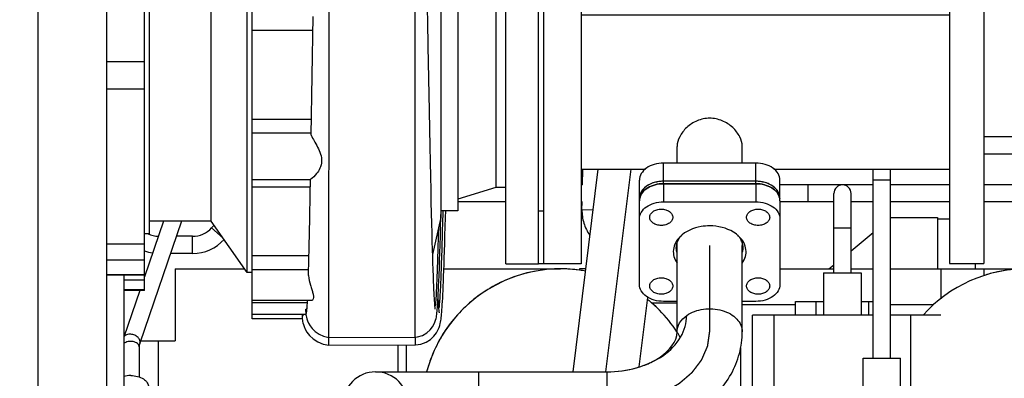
# Model space of a CAD drawing. Header units: millimetres. Extents: x 0 to 1189, y 0 to 841.
# Tile 14 of 128: x 482 to 505, y 277 to 285. Entities that reach past the tile are written whole.
import ezdxf
from ezdxf.enums import TextEntityAlignment as Align

# ---------------------------------------------------------------- set-up
doc = ezdxf.new("R2010")
doc.units = ezdxf.units.MM
doc.header["$LTSCALE"] = 65.395
doc.linetypes.add('CENTER', pattern=[0.6, 0.375, -0.075, 0.075, -0.075])
doc.linetypes.add('PHANTOM', pattern=[0.8, 0.45, -0.05, 0.1, -0.05, 0.1, -0.05])
doc.layers.get('0').update_dxf_attribs({"linetype": 'CONTINUOUS'})
for name, color, linetype in [('1907_060000_TLKGS_KGS_V_ABL564', 7, 'CONTINUOUS'), ('1907_061000_TLKGS_KGS_V_ABL565', 7, 'CONTINUOUS'), ('1907_153200_261214_ABL535', 7, 'CONTINUOUS'), ('1907_153200_55_ABL629', 7, 'CONTINUOUS'), ('1907_153200_55_T2_PBL669', 7, 'CONTINUOUS'), ('1907_153200_560001_PBL670', 7, 'CONTINUOUS'), ('1907_153200_56_ABL652', 7, 'CONTINUOUS'), ('1907_153600_01_SIMPLE_X_PBL680', 7, 'CONTINUOUS'), ('1907_644000_03_SIMPLE1_X_ABL605', 7, 'CONTINUOUS'), ('1907_644000_04_SIMPLE1_X_ABL607', 7, 'CONTINUOUS'), ('1907_836000_01_SIMPLE1_A_ABL677', 7, 'CONTINUOUS'), ('1907_842000_17_SIMPLE1_H_ABL643', 7, 'CONTINUOUS'), ('1907_842000_17_SIMPLE1_H_ABL645', 7, 'CONTINUOUS'), ('1997_030000_TLKGS_V_ABL549', 7, 'CONTINUOUS'), ('1997_100000_TLKGS_V_ABL550', 7, 'CONTINUOUS'), ('1997_111000_12_SIMPLE1_D_ABL551', 7, 'CONTINUOUS'), ('1997_200000_TLKGS_V_ABL594', 7, 'CONTINUOUS'), ('1997_252000_06_SIMPLE1_X_ABL654', 7, 'CONTINUOUS'), ('1997_800000_TLKGS_V_ABL602', 7, 'CONTINUOUS'), ('9M32C_GENSET_AUSBAUMASSE_ABL537', 7, 'CONTINUOUS'), ('links_19_VBL528', 7, 'CONTINUOUS'), ('N4011-C1-82X39_PBL676', 7, 'CONTINUOUS'), ('N4251-B82X38_PBL683', 7, 'CONTINUOUS')]:
    doc.layers.add(name, color=color, linetype=linetype)
doc.styles.get("Standard").update_dxf_attribs({"font": 'txt', "width": 0.6})
doc.dimstyles.new('DIMSTYLE_4', dxfattribs={"dimtxt": 3.5, "dimasz": 3.5, "dimexe": 1.8, "dimexo": 0, "dimgap": 0.875, "dimtad": 1, "dimlfac": 25, "dimdsep": 46, "dimtxsty": 'STANDARD', "dimblk": '_FILLED', "dimblk1": '_FILLED', "dimblk2": '_FILLED', "dimcen": 0.09, "dimadec": 0, "dimazin": 0, "dimtp": 2, "dimtm": 2, "dimtfac": 1, "dimtofl": 0, "dimtmove": 0, "dimatfit": 3, "dimldrblk": '_FILLED', "dimfxl": 1, "dimtolj": 1, "dimarcsym": 0})

# ---------------------------------------------------------------- blocks, each defined once
blk = doc.blocks.new('_FILLED')
at = {"color": 0, "linetype": 'BYBLOCK'}
blk.add_solid([(0, 0), (-1, 0.1671), (-1, -0.1671)], dxfattribs=at)
blk = doc.blocks.new('*D19')
at = {"color": 2, "linetype": 'CONTINUOUS'}
for p, q in [((284.458, 286.971), (284.458, 186.376)), ((515.418, 273.855), (515.418, 186.376)), ((284.458, 188.176), (399.938, 188.176)), ((515.418, 188.176), (399.938, 188.176))]:
    blk.add_line(p, q, dxfattribs=at)
at = {"color": 2, "linetype": 'CONTINUOUS', "xscale": 3.5, "yscale": 3.5, "zscale": 3.5, "rotation": 180}
blk.add_blockref('_FILLED', (284.458, 188.176), dxfattribs=at)
at = {"color": 2, "linetype": 'CONTINUOUS', "xscale": 3.5, "yscale": 3.5, "zscale": 3.5}
blk.add_blockref('_FILLED', (515.418, 188.176), dxfattribs=at)
at = {"color": 2, "linetype": 'CONTINUOUS', "width": 0.672619}
blk.add_text('5774', height=3.5, dxfattribs=at).set_placement((399.938, 189.051), align=Align.CENTER)
blk = doc.blocks.new('1907_153200_55_T2_PBL669', base_point=(495.988, 269.058))
at = {"layer": '1907_153200_55_T2_PBL669', "color": 7, "linetype": 'CONTINUOUS'}
for p, q in [((494.947, 277.011), (495.535, 281.743)), ((496.493, 277.127), (496.695, 278.75))]:
    blk.add_line(p, q, dxfattribs=at)
at = {"layer": '1907_153200_55_T2_PBL669', "color": 2, "linetype": 'CENTER'}
blk.add_line((495.713, 277.011), (496.301, 281.743), dxfattribs=at)
blk = doc.blocks.new('1907_153200_55_ABL629', base_point=(495.298, 269.521))
at = {"layer": '1907_153200_55_T2_PBL669'}
blk.add_blockref('1907_153200_55_T2_PBL669', (495.988, 269.058), dxfattribs=at)
blk = doc.blocks.new('1907_153200_560001_PBL670', base_point=(494.238, 269.928))
at = {"layer": '1907_153200_560001_PBL670', "color": 7, "linetype": 'CONTINUOUS'}
for p, q in [((497.378, 277.945), (497.378, 279.958)), ((498.898, 277.945), (498.898, 279.958)), ((490.338, 277.011), (495.738, 277.011)), ((495.738, 277.011), (495.738, 277.011))]:
    blk.add_line(p, q, dxfattribs=at)
at = {"layer": '1907_153200_560001_PBL670', "color": 2, "linetype": 'CENTER'}
blk.add_line((498.138, 277.945), (498.138, 279.958), dxfattribs=at)
at = {"layer": '1907_153200_560001_PBL670', "color": 9, "linetype": 'CONTINUOUS'}
for p, q in [((492.738, 277.011), (492.738, 275.491)), ((495.738, 277.011), (495.738, 275.491))]:
    blk.add_line(p, q, dxfattribs=at)
at = {"layer": '1907_153200_560001_PBL670', "color": 7, "linetype": 'CONTINUOUS'}
blk.add_arc((490.338, 276.251), 0.76, 0, 180, dxfattribs=at)
for points in [[(497.378, 279.958), (497.378, 279.995), (497.384, 280.033), (497.394, 280.069)], [(498.877, 280.084), (498.89, 280.044), (498.898, 280.001), (498.898, 279.958)]]:
    blk.add_open_spline(points, degree=3, dxfattribs=at)
at = {"layer": '1907_153200_560001_PBL670', "color": 9, "linetype": 'CONTINUOUS'}
for points, knots in [([(497.602, 278.327), (497.715, 278.407), (497.996, 278.504), (498.359, 278.479), (498.619, 278.372), (498.773, 278.255), (498.874, 278.11), (498.898, 277.998), (498.898, 277.945)], [0, 0, 0, 0, 0.262515, 0.540103, 0.671145, 0.79101, 0.899302, 1, 1, 1, 1]), ([(497.378, 277.945), (497.378, 278.017), (497.424, 278.17), (497.536, 278.28), (497.602, 278.327)], [0, 0, 0, 0, 0.471158, 1, 1, 1, 1])]:
    blk.add_open_spline(points, degree=3, knots=knots, dxfattribs=at)
at = {"layer": '1907_153200_560001_PBL670', "color": 7, "linetype": 'CONTINUOUS'}
for points, knots in [([(495.738, 277.011), (495.978, 277.011), (496.444, 277.074), (497.054, 277.349), (497.488, 277.778), (497.602, 278.152), (497.602, 278.327)], [0, 0, 0, 0, 0.288158, 0.555622, 0.790742, 1, 1, 1, 1]), ([(495.738, 277.011), (495.972, 277.011), (496.315, 277.055), (496.729, 277.207), (497.106, 277.414), (497.378, 277.711), (497.378, 277.945)], [0, 0, 0, 0, 0.347121, 0.50738, 0.651279, 1, 1, 1, 1]), ([(495.739, 275.491), (496.135, 275.491), (496.914, 275.602), (497.95, 276.094), (498.586, 276.779), (498.852, 277.43), (498.898, 277.775), (498.898, 277.945)], [0, 0, 0, 0, 0.269453, 0.526137, 0.766732, 0.88387, 1, 1, 1, 1])]:
    blk.add_open_spline(points, degree=3, knots=knots, dxfattribs=at)
at = {"layer": '1907_153200_560001_PBL670', "color": 2, "linetype": 'CENTER'}
blk.add_open_spline([(495.738, 276.251), (495.777, 276.254), (495.835, 276.258), (495.913, 276.263), (495.971, 276.267), (496.02, 276.271), (496.058, 276.274), (496.088, 276.276), (496.117, 276.278), (496.141, 276.279), (496.16, 276.281), (496.173, 276.281), (496.182, 276.282), (496.19, 276.283), (496.196, 276.283), (496.2, 276.283), (496.202, 276.284), (496.204, 276.284), (496.206, 276.284), (496.208, 276.284), (496.212, 276.285), (496.218, 276.287), (496.225, 276.288), (496.234, 276.29), (496.246, 276.293), (496.265, 276.297), (496.288, 276.302), (496.316, 276.308), (496.344, 276.313), (496.382, 276.321), (496.428, 276.331), (496.475, 276.341), (496.512, 276.349), (496.54, 276.355), (496.568, 276.361), (496.592, 276.366), (496.61, 276.37), (496.622, 276.373), (496.631, 276.375), (496.638, 276.376), (496.644, 276.377), (496.648, 276.378), (496.651, 276.379), (496.653, 276.379), (496.654, 276.38), (496.656, 276.381), (496.66, 276.382), (496.665, 276.384), (496.672, 276.386), (496.681, 276.39), (496.691, 276.394), (496.709, 276.4), (496.73, 276.408), (496.756, 276.418), (496.782, 276.428), (496.816, 276.441), (496.859, 276.457), (496.902, 276.473), (496.937, 276.486), (496.963, 276.496), (496.989, 276.505), (497.01, 276.513), (497.027, 276.52), (497.038, 276.524), (497.047, 276.527), (497.053, 276.53), (497.059, 276.532), (497.062, 276.533), (497.064, 276.534), (497.066, 276.534), (497.068, 276.535), (497.069, 276.536), (497.073, 276.538), (497.078, 276.541), (497.083, 276.544), (497.091, 276.549), (497.101, 276.554), (497.116, 276.563), (497.135, 276.574), (497.158, 276.588), (497.181, 276.601), (497.212, 276.619), (497.251, 276.641), (497.289, 276.663), (497.32, 276.681), (497.343, 276.694), (497.366, 276.708), (497.385, 276.719), (497.4, 276.728), (497.41, 276.733), (497.418, 276.738), (497.423, 276.741), (497.428, 276.744), (497.432, 276.746), (497.434, 276.747), (497.435, 276.747), (497.436, 276.749), (497.438, 276.75), (497.44, 276.752), (497.444, 276.755), (497.449, 276.759), (497.455, 276.765), (497.463, 276.771), (497.475, 276.782), (497.491, 276.795), (497.509, 276.811), (497.528, 276.827), (497.553, 276.849), (497.584, 276.875), (497.615, 276.902), (497.639, 276.923), (497.658, 276.939), (497.677, 276.955), (497.692, 276.968), (497.704, 276.979), (497.712, 276.986), (497.718, 276.991), (497.723, 276.995), (497.727, 276.998), (497.73, 277.001), (497.731, 277.002), (497.732, 277.003), (497.733, 277.004), (497.734, 277.006), (497.736, 277.008), (497.739, 277.012), (497.743, 277.017), (497.747, 277.023), (497.753, 277.03), (497.762, 277.042), (497.774, 277.058), (497.788, 277.076), (497.801, 277.094), (497.82, 277.118), (497.843, 277.149), (497.866, 277.179), (497.884, 277.203), (497.898, 277.221), (497.912, 277.24), (497.924, 277.255), (497.933, 277.267), (497.939, 277.275), (497.943, 277.281), (497.947, 277.285), (497.95, 277.289), (497.952, 277.292), (497.953, 277.293), (497.954, 277.294), (497.954, 277.296), (497.955, 277.297), (497.956, 277.3), (497.958, 277.304), (497.96, 277.309), (497.963, 277.316), (497.966, 277.324), (497.972, 277.337), (497.979, 277.354), (497.988, 277.373), (497.996, 277.393), (498.008, 277.419), (498.022, 277.452), (498.036, 277.485), (498.048, 277.512), (498.056, 277.531), (498.065, 277.551), (498.072, 277.568), (498.078, 277.581), (498.081, 277.589), (498.084, 277.596), (498.086, 277.601), (498.088, 277.605), (498.089, 277.608), (498.09, 277.609), (498.091, 277.61), (498.091, 277.612), (498.091, 277.614), (498.091, 277.617), (498.092, 277.621), (498.093, 277.626), (498.094, 277.633), (498.095, 277.642), (498.097, 277.656), (498.099, 277.673), (498.102, 277.694), (498.105, 277.715), (498.109, 277.743), (498.114, 277.778), (498.12, 277.82), (498.128, 277.876), (498.134, 277.917), (498.138, 277.945)], degree=3, knots=[0, 0, 0, 0, 0.03125, 0.046875, 0.0625, 0.078125, 0.085938, 0.09375, 0.101562, 0.109375, 0.113281, 0.117188, 0.119141, 0.121094, 0.123047, 0.124023, 0.124512, 0.125, 0.125488, 0.125977, 0.126953, 0.128906, 0.130859, 0.132812, 0.136719, 0.140625, 0.148438, 0.15625, 0.164062, 0.171875, 0.1875, 0.203125, 0.210938, 0.21875, 0.226562, 0.234375, 0.238281, 0.242188, 0.244141, 0.246094, 0.248047, 0.249023, 0.249512, 0.25, 0.250488, 0.250977, 0.251953, 0.253906, 0.255859, 0.257812, 0.261719, 0.265625, 0.273438, 0.28125, 0.289062, 0.296875, 0.3125, 0.328125, 0.335938, 0.34375, 0.351562, 0.359375, 0.363281, 0.367188, 0.369141, 0.371094, 0.373047, 0.374023, 0.374512, 0.375, 0.375488, 0.375977, 0.376953, 0.378906, 0.380859, 0.382812, 0.386719, 0.390625, 0.398438, 0.40625, 0.414062, 0.421875, 0.4375, 0.453125, 0.460938, 0.46875, 0.476562, 0.484375, 0.488281, 0.492188, 0.494141, 0.496094, 0.498047, 0.499023, 0.499512, 0.5, 0.500488, 0.500977, 0.501953, 0.503906, 0.505859, 0.507812, 0.511719, 0.515625, 0.523438, 0.53125, 0.539062, 0.546875, 0.5625, 0.578125, 0.585938, 0.59375, 0.601562, 0.609375, 0.613281, 0.617188, 0.619141, 0.621094, 0.623047, 0.624023, 0.624512, 0.625, 0.625488, 0.625977, 0.626953, 0.628906, 0.630859, 0.632812, 0.636719, 0.640625, 0.648438, 0.65625, 0.664062, 0.671875, 0.6875, 0.703125, 0.710938, 0.71875, 0.726562, 0.734375, 0.738281, 0.742188, 0.744141, 0.746094, 0.748047, 0.749023, 0.749512, 0.75, 0.750488, 0.750977, 0.751953, 0.753906, 0.755859, 0.757812, 0.761719, 0.765625, 0.773438, 0.78125, 0.789062, 0.796875, 0.8125, 0.828125, 0.835938, 0.84375, 0.851562, 0.859375, 0.863281, 0.867188, 0.869141, 0.871094, 0.873047, 0.874023, 0.874512, 0.875, 0.875488, 0.875977, 0.876953, 0.878906, 0.880859, 0.882812, 0.886719, 0.890625, 0.898438, 0.90625, 0.914062, 0.921875, 0.9375, 0.953125, 0.96875, 1, 1, 1, 1], dxfattribs=at)
blk = doc.blocks.new('N4011-C1-82X39_PBL676', base_point=(498.138, 280.028))
at = {"layer": 'N4011-C1-82X39_PBL676', "color": 7, "linetype": 'CONTINUOUS'}
for p, q in [((497.058, 281.402), (499.218, 281.402)), ((496.498, 279.052), (496.498, 281.005)), ((497.058, 280.978), (499.218, 280.978)), ((499.778, 281.005), (499.778, 279.052)), ((497.378, 278.655), (497.058, 278.655)), ((499.218, 278.655), (498.898, 278.655))]:
    blk.add_line(p, q, dxfattribs=at)
at = {"layer": 'N4011-C1-82X39_PBL676', "color": 9, "linetype": 'CONTINUOUS'}
for p, q in [((497.058, 281.402), (497.058, 280.978)), ((499.218, 281.402), (499.218, 280.978))]:
    blk.add_line(p, q, dxfattribs=at)
at = {"layer": 'N4011-C1-82X39_PBL676', "color": 7, "linetype": 'CONTINUOUS'}
for centre, radius, start, end in [((496.782, 281.005), 0.284, 168.7837, 179.9599), ((499.494, 281.005), 0.284, 0.0401, 11.2163), ((497.888, 279.831), 0.549, 138.0136, 142.9009), ((498.388, 279.831), 0.549, 37.0991, 41.9864), ((498.473, 280.256), 0.448, 335.2966, 335.628)]:
    blk.add_arc(centre, radius, start, end, dxfattribs=at)
for points, knots in [([(496.503, 281.06), (496.513, 281.109), (496.561, 281.207), (496.691, 281.316), (496.863, 281.386), (496.992, 281.402), (497.058, 281.402)], [0, 0, 0, 0, 0.211919, 0.450336, 0.716674, 1, 1, 1, 1]), ([(499.218, 281.402), (499.284, 281.402), (499.412, 281.386), (499.584, 281.316), (499.715, 281.207), (499.763, 281.109), (499.773, 281.06)], [0, 0, 0, 0, 0.283326, 0.549664, 0.788081, 1, 1, 1, 1]), ([(496.498, 280.582), (496.498, 280.634), (496.532, 280.747), (496.662, 280.876), (496.846, 280.959), (496.986, 280.978), (497.058, 280.978)], [0, 0, 0, 0, 0.209679, 0.444935, 0.712216, 1, 1, 1, 1]), ([(499.218, 280.978), (499.29, 280.978), (499.43, 280.959), (499.613, 280.876), (499.744, 280.747), (499.778, 280.634), (499.778, 280.582)], [0, 0, 0, 0, 0.287784, 0.555065, 0.790321, 1, 1, 1, 1]), ([(496.737, 280.618), (496.737, 280.643), (496.753, 280.698), (496.816, 280.76), (496.904, 280.8), (497.007, 280.814), (497.109, 280.8), (497.197, 280.76), (497.26, 280.698), (497.277, 280.643), (497.277, 280.618)], [0, 0, 0, 0, 0.104839, 0.222468, 0.356108, 0.5, 0.643892, 0.777532, 0.895161, 1, 1, 1, 1]), ([(498.999, 280.618), (498.999, 280.643), (499.016, 280.698), (499.079, 280.76), (499.167, 280.8), (499.269, 280.814), (499.372, 280.8), (499.46, 280.76), (499.523, 280.698), (499.539, 280.643), (499.539, 280.618)], [0, 0, 0, 0, 0.104839, 0.222468, 0.356108, 0.5, 0.643892, 0.777532, 0.895161, 1, 1, 1, 1]), ([(497.277, 280.618), (497.277, 280.593), (497.26, 280.538), (497.197, 280.476), (497.109, 280.436), (497.007, 280.422), (496.904, 280.436), (496.816, 280.476), (496.753, 280.538), (496.737, 280.593), (496.737, 280.618)], [0, 0, 0, 0, 0.104839, 0.222468, 0.356108, 0.5, 0.643892, 0.777532, 0.895161, 1, 1, 1, 1]), ([(499.539, 280.618), (499.539, 280.593), (499.523, 280.538), (499.46, 280.476), (499.372, 280.436), (499.269, 280.422), (499.167, 280.436), (499.079, 280.476), (499.016, 280.538), (498.999, 280.593), (498.999, 280.618)], [0, 0, 0, 0, 0.104839, 0.222468, 0.356108, 0.5, 0.643892, 0.777532, 0.895161, 1, 1, 1, 1]), ([(498.138, 280.418), (498.071, 280.418), (497.824, 280.398), (497.575, 280.294), (497.446, 280.165)], [0, 0, 0, 0, 0.269352, 1, 1, 1, 1]), ([(498.83, 280.165), (498.789, 280.206), (498.59, 280.358), (498.33, 280.418), (498.138, 280.418)], [0, 0, 0, 0, 0.230118, 1, 1, 1, 1]), ([(497.446, 280.165), (497.366, 280.086), (497.275, 279.925), (497.295, 279.697), (497.345, 279.595), (497.377, 279.549)], [0, 0, 0, 0, 0.505087, 0.746745, 1, 1, 1, 1]), ([(498.899, 279.549), (498.931, 279.595), (498.981, 279.697), (499.001, 279.925), (498.91, 280.086), (498.83, 280.165)], [0, 0, 0, 0, 0.253255, 0.494913, 1, 1, 1, 1]), ([(498.918, 279.901), (498.918, 279.948), (498.906, 280.012), (498.881, 280.069), (498.874, 280.084)], [0, 0, 0, 0, 0.743426, 1, 1, 1, 1]), ([(496.737, 279.015), (496.737, 279.04), (496.753, 279.095), (496.816, 279.157), (496.904, 279.197), (497.007, 279.211), (497.109, 279.197), (497.197, 279.157), (497.26, 279.095), (497.277, 279.04), (497.277, 279.015)], [0, 0, 0, 0, 0.104839, 0.222468, 0.356108, 0.5, 0.643892, 0.777532, 0.895161, 1, 1, 1, 1]), ([(498.999, 279.015), (498.999, 279.04), (499.016, 279.095), (499.079, 279.157), (499.167, 279.197), (499.269, 279.211), (499.372, 279.197), (499.46, 279.157), (499.523, 279.095), (499.539, 279.04), (499.539, 279.015)], [0, 0, 0, 0, 0.104839, 0.222468, 0.356108, 0.5, 0.643892, 0.777532, 0.895161, 1, 1, 1, 1]), ([(497.058, 278.655), (496.986, 278.655), (496.846, 278.674), (496.662, 278.757), (496.532, 278.886), (496.498, 278.999), (496.498, 279.052)], [0, 0, 0, 0, 0.287784, 0.555065, 0.790321, 1, 1, 1, 1]), ([(497.277, 279.015), (497.277, 278.99), (497.26, 278.935), (497.197, 278.873), (497.109, 278.833), (497.007, 278.819), (496.904, 278.833), (496.816, 278.873), (496.753, 278.935), (496.737, 278.99), (496.737, 279.015)], [0, 0, 0, 0, 0.104839, 0.222468, 0.356108, 0.5, 0.643892, 0.777532, 0.895161, 1, 1, 1, 1]), ([(499.539, 279.015), (499.539, 278.99), (499.523, 278.935), (499.46, 278.873), (499.372, 278.833), (499.269, 278.819), (499.167, 278.833), (499.079, 278.873), (499.016, 278.935), (498.999, 278.99), (498.999, 279.015)], [0, 0, 0, 0, 0.104839, 0.222468, 0.356108, 0.5, 0.643892, 0.777532, 0.895161, 1, 1, 1, 1]), ([(499.778, 279.052), (499.778, 278.999), (499.744, 278.886), (499.613, 278.757), (499.43, 278.674), (499.29, 278.655), (499.218, 278.655)], [0, 0, 0, 0, 0.209679, 0.444935, 0.712216, 1, 1, 1, 1])]:
    blk.add_open_spline(points, degree=3, knots=knots, dxfattribs=at)
for points in [[(497.358, 279.901), (497.358, 279.958), (497.371, 280.017), (497.395, 280.069)], [(497.395, 280.069), (497.409, 280.102), (497.428, 280.133), (497.45, 280.162)], [(498.874, 280.084), (498.861, 280.111), (498.844, 280.138), (498.826, 280.162)], [(497.378, 279.778), (497.365, 279.817), (497.358, 279.86), (497.358, 279.901)], [(498.898, 279.778), (498.911, 279.817), (498.918, 279.86), (498.918, 279.901)]]:
    blk.add_open_spline(points, degree=3, dxfattribs=at)
blk = doc.blocks.new('1907_153200_56_ABL652', base_point=(493.558, 270.227))
at = {"layer": '1907_153200_560001_PBL670'}
blk.add_blockref('1907_153200_560001_PBL670', (494.238, 269.928), dxfattribs=at)
at = {"layer": 'N4011-C1-82X39_PBL676'}
blk.add_blockref('N4011-C1-82X39_PBL676', (498.138, 280.028), dxfattribs=at)
blk = doc.blocks.new('1907_153600_01_SIMPLE_X_PBL680', base_point=(499.338, 283.543))
at = {"layer": '1907_153600_01_SIMPLE_X_PBL680', "color": 7, "linetype": 'CONTINUOUS'}
for p, q in [((494.138, 287.543), (494.938, 287.543)), ((494.138, 287.543), (494.138, 287.531)), ((503.738, 287.543), (504.538, 287.543)), ((503.738, 287.543), (503.738, 279.543)), ((504.538, 287.543), (504.538, 279.543)), ((495.138, 285.343), (503.738, 285.343)), ((497.378, 281.882), (497.378, 282.273)), ((498.898, 281.882), (498.898, 282.273)), ((499.218, 281.882), (497.058, 281.882)), ((495.138, 281.743), (496.638, 281.743)), ((499.638, 281.743), (503.738, 281.743)), ((496.498, 281.062), (496.498, 281.485)), ((499.218, 281.458), (497.058, 281.458)), ((499.778, 281.062), (499.778, 281.485)), ((494.138, 279.543), (494.258, 279.543)), ((503.738, 279.543), (504.538, 279.543))]:
    blk.add_line(p, q, dxfattribs=at)
at = {"layer": '1907_153600_01_SIMPLE_X_PBL680', "color": 9, "linetype": 'CONTINUOUS'}
for p, q in [((497.058, 281.458), (497.058, 281.882)), ((499.218, 281.458), (499.218, 281.882))]:
    blk.add_line(p, q, dxfattribs=at)
at = {"layer": '1907_153600_01_SIMPLE_X_PBL680', "color": 7, "linetype": 'CONTINUOUS'}
for centre, radius, start, end in [((497.053, 280.708), 0.75, 100.3217, 101.2378), ((497.058, 280.679), 0.78, 89.9698, 100.2712), ((499.218, 280.679), 0.78, 79.7288, 90.0302), ((499.223, 280.708), 0.75, 78.7622, 79.6783), ((496.876, 281.013), 0.391, 140.5037, 141.3746), ((496.959, 280.923), 0.514, 125.163, 125.4646), ((497.023, 280.806), 0.648, 111.8482, 112.4699), ((499.253, 280.806), 0.648, 67.5301, 68.1518), ((499.317, 280.923), 0.514, 54.5354, 54.837), ((499.4, 281.013), 0.391, 38.6254, 39.4963), ((496.806, 281.055), 0.309, 158.3964, 160.0503), ((499.469, 281.055), 0.309, 19.9497, 21.6036)]:
    blk.add_arc(centre, radius, start, end, dxfattribs=at)
for points, knots in [([(498.138, 282.93), (498.038, 282.93), (497.84, 282.888), (497.596, 282.727), (497.429, 282.517), (497.378, 282.35), (497.378, 282.273)], [0, 0, 0, 0, 0.273713, 0.540353, 0.787471, 1, 1, 1, 1]), ([(498.898, 282.273), (498.898, 282.35), (498.847, 282.517), (498.68, 282.727), (498.436, 282.888), (498.238, 282.93), (498.138, 282.93)], [0, 0, 0, 0, 0.212529, 0.459647, 0.726288, 1, 1, 1, 1]), ([(497.058, 281.882), (496.986, 281.882), (496.846, 281.863), (496.662, 281.78), (496.532, 281.651), (496.498, 281.538), (496.498, 281.485)], [0, 0, 0, 0, 0.287784, 0.555065, 0.790321, 1, 1, 1, 1]), ([(499.778, 281.485), (499.778, 281.538), (499.744, 281.651), (499.613, 281.78), (499.43, 281.863), (499.29, 281.882), (499.218, 281.882)], [0, 0, 0, 0, 0.209679, 0.444935, 0.712216, 1, 1, 1, 1])]:
    blk.add_open_spline(points, degree=3, knots=knots, dxfattribs=at)
for points in [[(496.907, 281.444), (496.864, 281.435), (496.822, 281.423), (496.782, 281.407)], [(499.494, 281.407), (499.454, 281.423), (499.412, 281.435), (499.369, 281.444)], [(496.571, 281.257), (496.549, 281.23), (496.531, 281.2), (496.519, 281.169)], [(496.661, 281.341), (496.629, 281.319), (496.599, 281.292), (496.574, 281.262)], [(496.776, 281.404), (496.736, 281.388), (496.698, 281.368), (496.663, 281.343)], [(499.613, 281.343), (499.578, 281.368), (499.54, 281.388), (499.5, 281.404)], [(499.702, 281.262), (499.677, 281.292), (499.647, 281.319), (499.615, 281.341)], [(499.757, 281.169), (499.745, 281.2), (499.727, 281.23), (499.705, 281.257)], [(496.516, 281.16), (496.504, 281.129), (496.498, 281.095), (496.498, 281.062)], [(499.778, 281.062), (499.778, 281.095), (499.772, 281.129), (499.76, 281.16)]]:
    blk.add_open_spline(points, degree=3, dxfattribs=at)
blk = doc.blocks.new('N4251-B82X38_PBL683', base_point=(498.138, 281.232))
at = {"layer": 'N4251-B82X38_PBL683', "color": 7, "linetype": 'CONTINUOUS'}
for p, q in [((499.218, 281.458), (497.058, 281.458)), ((499.218, 281.402), (497.058, 281.402)), ((496.498, 281.005), (496.498, 281.062)), ((499.778, 281.005), (499.778, 281.062))]:
    blk.add_line(p, q, dxfattribs=at)
at = {"layer": 'N4251-B82X38_PBL683', "color": 9, "linetype": 'CONTINUOUS'}
for p, q in [((497.058, 281.402), (497.058, 281.458)), ((499.218, 281.402), (499.218, 281.458))]:
    blk.add_line(p, q, dxfattribs=at)
at = {"layer": 'N4251-B82X38_PBL683', "color": 7, "linetype": 'CONTINUOUS'}
for centre, start, end in [((496.782, 281.005), 168.7837, 179.9599), ((499.494, 281.005), 0.0401, 11.2163)]:
    blk.add_arc(centre, 0.284, start, end, dxfattribs=at)
for points, knots in [([(497.058, 281.458), (496.986, 281.458), (496.846, 281.439), (496.662, 281.356), (496.532, 281.227), (496.498, 281.114), (496.498, 281.062)], [0, 0, 0, 0, 0.287784, 0.555065, 0.790321, 1, 1, 1, 1]), ([(499.778, 281.062), (499.778, 281.114), (499.744, 281.227), (499.613, 281.356), (499.43, 281.439), (499.29, 281.458), (499.218, 281.458)], [0, 0, 0, 0, 0.209679, 0.444935, 0.712216, 1, 1, 1, 1]), ([(497.058, 281.402), (496.992, 281.402), (496.863, 281.386), (496.691, 281.316), (496.561, 281.207), (496.513, 281.109), (496.503, 281.06)], [0, 0, 0, 0, 0.283326, 0.549664, 0.788081, 1, 1, 1, 1]), ([(499.773, 281.06), (499.763, 281.109), (499.715, 281.207), (499.584, 281.316), (499.412, 281.386), (499.284, 281.402), (499.218, 281.402)], [0, 0, 0, 0, 0.211919, 0.450336, 0.716674, 1, 1, 1, 1])]:
    blk.add_open_spline(points, degree=3, knots=knots, dxfattribs=at)
blk = doc.blocks.new('1907_153200_261214_ABL535', base_point=(480.341, 288.491))
at = {"layer": '1907_153200_55_ABL629'}
blk.add_blockref('1907_153200_55_ABL629', (495.298, 269.521), dxfattribs=at)
at = {"layer": '1907_153200_56_ABL652'}
blk.add_blockref('1907_153200_56_ABL652', (493.558, 270.227), dxfattribs=at)
at = {"layer": '1907_153600_01_SIMPLE_X_PBL680'}
blk.add_blockref('1907_153600_01_SIMPLE_X_PBL680', (499.338, 283.543), dxfattribs=at)
at = {"layer": 'N4251-B82X38_PBL683'}
blk.add_blockref('N4251-B82X38_PBL683', (498.138, 281.232), dxfattribs=at)
blk = doc.blocks.new('1907_842000_17_SIMPLE1_T1_H_PBL646', base_point=(504.998, 277.182))
at = {"layer": '1907_842000_17_SIMPLE1_T1_H_PBL646', "color": 8, "linetype": 'PHANTOM'}
for p, q in [((509.398, 282.493), (504.538, 282.493)), ((509.398, 282.093), (504.538, 282.093)), ((495.17, 281.375), (495.178, 281.743)), ((500.438, 281.375), (499.778, 281.375)), ((501.958, 281.375), (501.238, 281.375)), ((503.738, 281.375), (502.358, 281.375)), ((509.398, 281.375), (504.538, 281.375)), ((495.156, 280.798), (495.16, 280.975)), ((500.438, 280.975), (499.778, 280.975)), ((501.958, 280.975), (501.438, 280.975)), ((503.738, 280.975), (502.358, 280.975)), ((509.398, 280.975), (504.538, 280.975)), ((499.778, 279.415), (501.038, 279.415)), ((501.438, 279.415), (501.958, 279.415)), ((502.358, 279.415), (503.538, 279.415)), ((504.538, 279.415), (505.538, 279.415))]:
    blk.add_line(p, q, dxfattribs=at)
at = {"layer": '1907_842000_17_SIMPLE1_T1_H_PBL646', "color": 9, "linetype": 'PHANTOM'}
blk.add_line((495.156, 280.798), (495.417, 280.792), dxfattribs=at)
at = {"layer": '1907_842000_17_SIMPLE1_T1_H_PBL646', "color": 8, "linetype": 'PHANTOM'}
for centre, radius, start, end in [((496.156, 280.775), 1, 178.7061, 215.2815), ((505.538, 276.175), 3.24, 90.0001, 138.161), ((505.54, 276.168), 3.248, 96.7413, 107.9903)]:
    blk.add_arc(centre, radius, start, end, dxfattribs=at)
blk = doc.blocks.new('1907_842000_17_SIMPLE1_H_ABL645', base_point=(514.778, 279.995))
at = {"layer": '1907_842000_17_SIMPLE1_T1_H_PBL646'}
blk.add_blockref('1907_842000_17_SIMPLE1_T1_H_PBL646', (504.998, 277.182), dxfattribs=at)
blk = doc.blocks.new('9M32C_GENSET_AUSBAUMASSE_ABL537', base_point=(396.658, 346.193))
at = {"layer": '1907_842000_17_SIMPLE1_H_ABL645'}
blk.add_blockref('1907_842000_17_SIMPLE1_H_ABL645', (514.778, 279.995), dxfattribs=at)
blk = doc.blocks.new('1997_111000_12_SIMPLE1_T1_D_PBL552', base_point=(370.318, 292.671))
at = {"layer": '1997_111000_12_SIMPLE1_T1_D_PBL552', "color": 7, "linetype": 'CONTINUOUS'}
blk.add_line((482.458, 274.671), (482.458, 330.171), dxfattribs=at)
blk = doc.blocks.new('1997_111000_12_SIMPLE1_D_ABL551', base_point=(370.318, 292.671))
at = {"layer": '1997_111000_12_SIMPLE1_T1_D_PBL552'}
blk.add_blockref('1997_111000_12_SIMPLE1_T1_D_PBL552', (370.318, 292.671), dxfattribs=at)
blk = doc.blocks.new('1997_100000_TLKGS_V_ABL550', base_point=(376.818, 305.811))
at = {"layer": '1997_111000_12_SIMPLE1_D_ABL551'}
blk.add_blockref('1997_111000_12_SIMPLE1_D_ABL551', (370.318, 292.671), dxfattribs=at)
blk = doc.blocks.new('1997_252000_06_SIMPLE1_T1_X_PBL655', base_point=(483.458, 278.011))
at = {"layer": '1997_252000_06_SIMPLE1_T1_X_PBL655', "color": 7, "linetype": 'CONTINUOUS'}
for p, q in [((484.058, 274.671), (484.058, 301.172)), ((484.458, 279.27), (484.458, 274.671))]:
    blk.add_line(p, q, dxfattribs=at)
blk = doc.blocks.new('1997_252000_06_SIMPLE1_X_ABL654', base_point=(483.458, 278.011))
at = {"layer": '1997_252000_06_SIMPLE1_T1_X_PBL655'}
blk.add_blockref('1997_252000_06_SIMPLE1_T1_X_PBL655', (483.458, 278.011), dxfattribs=at)
blk = doc.blocks.new('1997_200000_TLKGS_V_ABL594', base_point=(381.352, 313.931))
at = {"layer": '1997_252000_06_SIMPLE1_X_ABL654'}
blk.add_blockref('1997_252000_06_SIMPLE1_X_ABL654', (483.458, 278.011), dxfattribs=at)
blk = doc.blocks.new('1907_833000_31_SIMPLE1_T2_C_PBL604', base_point=(500.977, 291.45))
at = {"layer": '1907_833000_31_SIMPLE1_T2_C_PBL604', "color": 9, "linetype": 'CONTINUOUS'}
blk.add_line((484.458, 279.156), (484.938, 279.156), dxfattribs=at)
at = {"layer": '1907_833000_31_SIMPLE1_T2_C_PBL604', "color": 7, "linetype": 'CONTINUOUS'}
for q in [(484.938, 279.273), (484.458, 278.928)]:
    blk.add_line((484.938, 278.928), q, dxfattribs=at)
blk = doc.blocks.new('1907_833000_31_SIMPLE1_C#AF0_ABL603', base_point=(495.456, 297.151))
at = {"layer": '1907_833000_31_SIMPLE1_T2_C_PBL604'}
blk.add_blockref('1907_833000_31_SIMPLE1_T2_C_PBL604', (500.977, 291.45), dxfattribs=at)
blk = doc.blocks.new('1997_800000_TLKGS_V_ABL602', base_point=(495.456, 297.151))
at = {"layer": '1907_833000_31_SIMPLE1_C#AF0_ABL603'}
blk.add_blockref('1907_833000_31_SIMPLE1_C#AF0_ABL603', (495.456, 297.151), dxfattribs=at)
blk = doc.blocks.new('1997_030000_TLKGS_V_ABL549', base_point=(382.558, 315.491))
at = {"layer": '1997_100000_TLKGS_V_ABL550'}
blk.add_blockref('1997_100000_TLKGS_V_ABL550', (376.818, 305.811), dxfattribs=at)
at = {"layer": '1997_200000_TLKGS_V_ABL594'}
blk.add_blockref('1997_200000_TLKGS_V_ABL594', (381.352, 313.931), dxfattribs=at)
at = {"layer": '1997_800000_TLKGS_V_ABL602'}
blk.add_blockref('1997_800000_TLKGS_V_ABL602', (495.456, 297.151), dxfattribs=at)
blk = doc.blocks.new('1907_644000_03_SIMPLE1_T1_X_PBL606', base_point=(489.008, 284.469))
at = {"layer": '1907_644000_03_SIMPLE1_T1_X_PBL606', "color": 7, "linetype": 'CONTINUOUS'}
for p, q in [((493.148, 281.315), (492.258, 281.039)), ((484.938, 278.911), (484.458, 278.911)), ((484.938, 278.911), (484.938, 278.925)), ((487.458, 278.245), (487.458, 278.353)), ((488.624, 278.245), (487.458, 278.245)), ((489.246, 277.636), (489.246, 277.805)), ((489.246, 277.805), (489.246, 277.805)), ((491.266, 277.816), (491.266, 277.817)), ((491.267, 277.639), (491.266, 277.816)), ((489.246, 277.636), (491.267, 277.639))]:
    blk.add_line(p, q, dxfattribs=at)
for points in [[(491.267, 277.639), (491.393, 277.659), (491.514, 277.705), (491.616, 277.769), (491.697, 277.844), (491.755, 277.919), (491.793, 277.986), (491.819, 278.044), (491.836, 278.095), (491.847, 278.138), (491.854, 278.174), (491.86, 278.208), (491.865, 278.242), (491.869, 278.277), (491.874, 278.316), (491.878, 278.359), (491.882, 278.406), (491.886, 278.459), (491.89, 278.517), (491.894, 278.582), (491.898, 278.653), (491.903, 278.731), (491.907, 278.817), (491.911, 278.91), (491.916, 279.012), (491.921, 279.122), (491.925, 279.242), (491.93, 279.373), (491.935, 279.513), (491.941, 279.666), (491.946, 279.83), (491.952, 280.006), (491.957, 280.195), (491.963, 280.396), (491.969, 280.61), (491.974, 280.771)], [(491.826, 278.389), (491.826, 278.393), (491.824, 278.404), (491.822, 278.423), (491.819, 278.45), (491.816, 278.485), (491.813, 278.529), (491.809, 278.581), (491.805, 278.642), (491.801, 278.712), (491.797, 278.781)], [(488.623, 278.257), (488.624, 278.248), (488.628, 278.219), (488.633, 278.189), (488.64, 278.156), (488.65, 278.117), (488.666, 278.069), (488.691, 278.01), (488.734, 277.936), (488.797, 277.856), (488.88, 277.779), (488.987, 277.711), (489.115, 277.66), (489.246, 277.636)]]:
    blk.add_lwpolyline(points, dxfattribs=at)
blk.add_arc((489.122, 278.429), 0.501, 188.2211, 189.1286, dxfattribs=at)
at = {"layer": '1907_644000_03_SIMPLE1_T1_X_PBL606', "color": 9, "linetype": 'CONTINUOUS'}
blk.add_open_spline([(491.906, 280.769), (491.898, 280.483), (491.885, 279.969), (491.862, 279.296), (491.844, 278.858), (491.827, 278.619), (491.819, 278.538), (491.814, 278.508)], degree=3, knots=[0, 0, 0, 0, 0.379061, 0.682166, 0.892285, 0.959194, 1, 1, 1, 1], dxfattribs=at)
at = {"layer": '1907_644000_03_SIMPLE1_T1_X_PBL606', "color": 7, "linetype": 'CONTINUOUS'}
for points, knots in [([(488.626, 278.353), (488.624, 278.342), (488.62, 278.31), (488.62, 278.278), (488.623, 278.257)], [0, 0, 0, 0, 0.340938, 1, 1, 1, 1]), ([(488.627, 278.35), (488.629, 278.341), (488.627, 278.332), (488.638, 278.316), (488.64, 278.318)], [0, 0, 0, 0, 0.777593, 1, 1, 1, 1]), ([(488.64, 278.318), (488.643, 278.321), (488.645, 278.333), (488.648, 278.345), (488.649, 278.353)], [0, 0, 0, 0, 0.329153, 1, 1, 1, 1])]:
    blk.add_open_spline(points, degree=3, knots=knots, dxfattribs=at)
blk = doc.blocks.new('1907_644000_03_SIMPLE1_X_ABL605', base_point=(489.008, 284.469))
at = {"layer": '1907_644000_03_SIMPLE1_T1_X_PBL606'}
blk.add_blockref('1907_644000_03_SIMPLE1_T1_X_PBL606', (489.008, 284.469), dxfattribs=at)
blk = doc.blocks.new('1907_644000_04_SIMPLE1_T1_X_PBL608', base_point=(489.008, 285.261))
at = {"layer": '1907_644000_04_SIMPLE1_T1_X_PBL608', "color": 7, "linetype": 'CONTINUOUS'}
for p, q in [((487.458, 278.353), (487.458, 288.709)), ((484.938, 279.27), (484.938, 287.792)), ((487.338, 279.331), (487.338, 287.731)), ((485.058, 280.231), (485.058, 286.831)), ((486.498, 280.531), (486.498, 286.531)), ((491.861, 286.448), (491.861, 280.615)), ((492.258, 286.291), (492.258, 280.771)), ((489.247, 277.813), (489.25, 285.619)), ((491.264, 277.817), (491.258, 285.645)), ((493.148, 285.747), (493.148, 281.315)), ((488.833, 282.533), (488.877, 285.3)), ((488.871, 284.978), (487.458, 284.978)), ((491.593, 283.105), (491.565, 284.61)), ((488.816, 281.488), (487.458, 281.488)), ((488.816, 281.488), (488.816, 281.497)), ((488.813, 281.318), (487.458, 281.318)), ((493.148, 281.315), (492.258, 281.04)), ((493.378, 281.315), (493.148, 281.315)), ((492.258, 280.771), (491.861, 280.771)), ((491.862, 280.615), (491.866, 280.771)), ((486.498, 280.531), (485.058, 280.531)), ((487.338, 279.331), (486.498, 280.531)), ((491.861, 280.615), (491.669, 279.752)), ((485.058, 280.231), (484.938, 280.231)), ((484.938, 279.27), (484.058, 279.27)), ((487.458, 279.331), (487.338, 279.331)), ((488.831, 278.674), (487.458, 278.674)), ((488.7, 278.468), (488.7, 278.428)), ((488.709, 278.353), (487.458, 278.353)), ((489.247, 277.813), (491.264, 277.817))]:
    blk.add_line(p, q, dxfattribs=at)
at = {"layer": '1907_644000_04_SIMPLE1_T1_X_PBL608', "color": 9, "linetype": 'CONTINUOUS'}
for p, q in [((484.938, 284.247), (484.058, 284.247)), ((484.938, 283.609), (484.058, 283.609)), ((488.839, 282.903), (487.458, 282.903)), ((487.458, 282.592), (488.834, 282.592)), ((484.938, 279.988), (484.058, 279.988)), ((484.938, 279.621), (484.058, 279.621)), ((488.78, 279.722), (487.458, 279.722)), ((487.458, 279.401), (488.772, 279.401)), ((484.938, 279.273), (484.058, 279.273)), ((487.458, 278.629), (488.744, 278.629))]:
    blk.add_line(p, q, dxfattribs=at)
at = {"layer": '1907_644000_04_SIMPLE1_T1_X_PBL608', "color": 7, "linetype": 'CONTINUOUS'}
for points in [[(491.565, 284.61), (491.554, 285.182), (491.548, 285.474)], [(491.687, 279.226), (491.68, 279.411), (491.676, 279.55), (491.671, 279.702), (491.666, 279.869), (491.66, 280.052), (491.655, 280.252), (491.649, 280.472), (491.643, 280.711), (491.637, 280.973), (491.631, 281.258), (491.624, 281.569), (491.617, 281.907), (491.61, 282.275), (491.602, 282.674), (491.593, 283.105)], [(491.827, 279.462), (491.832, 279.618), (491.838, 279.79), (491.844, 279.977), (491.85, 280.181), (491.856, 280.403), (491.862, 280.615)], [(491.264, 277.817), (491.316, 277.825), (491.432, 277.862), (491.534, 277.921), (491.611, 277.99), (491.665, 278.058), (491.7, 278.119), (491.723, 278.171), (491.738, 278.216), (491.748, 278.255), (491.755, 278.288), (491.76, 278.32), (491.765, 278.352), (491.769, 278.386), (491.773, 278.424), (491.777, 278.466), (491.781, 278.513), (491.784, 278.565), (491.788, 278.623), (491.792, 278.686), (491.796, 278.757), (491.8, 278.836), (491.805, 278.924), (491.809, 279.022), (491.814, 279.131), (491.819, 279.253), (491.827, 279.462)], [(491.73, 278.471), (491.73, 278.471), (491.729, 278.479), (491.727, 278.494), (491.725, 278.516), (491.722, 278.545), (491.719, 278.579), (491.717, 278.62), (491.713, 278.667), (491.71, 278.721), (491.707, 278.782), (491.703, 278.851), (491.699, 278.929), (491.696, 279.017), (491.691, 279.116), (491.687, 279.226)], [(488.7, 278.428), (488.701, 278.425), (488.704, 278.396), (488.707, 278.368), (488.71, 278.342), (488.715, 278.315), (488.721, 278.285), (488.73, 278.249), (488.746, 278.203), (488.769, 278.15), (488.806, 278.088), (488.859, 278.021), (488.929, 277.954), (489.016, 277.894), (489.123, 277.844), (489.247, 277.813)]]:
    blk.add_lwpolyline(points, dxfattribs=at)
blk.add_arc((486.768, 281.956), 3.987, 298.9753, 299.5344, dxfattribs=at)
for points, knots in [([(488.833, 282.533), (488.853, 282.488), (488.905, 282.398), (489.013, 282.207), (489.106, 281.982), (489.046, 281.762), (488.953, 281.619), (488.871, 281.535), (488.816, 281.497)], [0, 0, 0, 0, 0.123179, 0.265785, 0.56579, 0.705049, 0.82844, 1, 1, 1, 1]), ([(488.768, 279.256), (488.772, 279.406), (488.792, 280.15), (488.806, 280.894), (488.816, 281.488)], [0, 0, 0, 0, 0.202219, 1, 1, 1, 1]), ([(488.768, 279.256), (488.774, 279.18), (488.803, 279.071), (488.846, 278.937), (488.872, 278.851), (488.887, 278.779), (488.887, 278.722), (488.866, 278.682), (488.842, 278.674), (488.831, 278.674)], [0, 0, 0, 0, 0.366592, 0.533247, 0.680029, 0.799401, 0.886983, 0.948538, 1, 1, 1, 1]), ([(488.718, 278.371), (488.72, 278.372), (488.722, 278.381), (488.726, 278.396), (488.729, 278.42), (488.734, 278.469), (488.74, 278.552), (488.744, 278.624), (488.746, 278.665)], [0, 0, 0, 0, 0.025428, 0.078699, 0.161121, 0.272724, 0.581429, 1, 1, 1, 1]), ([(488.7, 278.468), (488.7, 278.463), (488.702, 278.447), (488.703, 278.431), (488.705, 278.42)], [0, 0, 0, 0, 0.281291, 1, 1, 1, 1]), ([(488.705, 278.42), (488.706, 278.407), (488.707, 278.397), (488.714, 278.369), (488.718, 278.371)], [0, 0, 0, 0, 0.764337, 1, 1, 1, 1])]:
    blk.add_open_spline(points, degree=3, knots=knots, dxfattribs=at)
at = {"layer": '1907_644000_04_SIMPLE1_T1_X_PBL608', "color": 9, "linetype": 'CONTINUOUS'}
blk.add_open_spline([(491.803, 280.347), (491.797, 280.107), (491.787, 279.766), (491.773, 279.341), (491.763, 279.086), (491.753, 278.877), (491.744, 278.717), (491.734, 278.609), (491.728, 278.553), (491.722, 278.535)], degree=3, knots=[0, 0, 0, 0, 0.398041, 0.562877, 0.70367, 0.819392, 0.908225, 0.968564, 1, 1, 1, 1], dxfattribs=at)
blk = doc.blocks.new('1907_644000_04_SIMPLE1_T2_X_PBL679', base_point=(493.818, 283.531))
at = {"layer": '1907_644000_04_SIMPLE1_T2_X_PBL679', "color": 7, "linetype": 'CONTINUOUS'}
for p, q in [((493.378, 287.531), (494.138, 287.531)), ((493.378, 279.531), (493.378, 287.531)), ((494.138, 279.531), (494.138, 287.531)), ((494.138, 286.291), (494.258, 286.291)), ((494.138, 280.771), (494.258, 280.771)), ((493.378, 279.531), (494.138, 279.531))]:
    blk.add_line(p, q, dxfattribs=at)
blk = doc.blocks.new('1907_644000_04_SIMPLE1_X_ABL607', base_point=(489.158, 285.261))
at = {"layer": '1907_644000_04_SIMPLE1_T1_X_PBL608'}
blk.add_blockref('1907_644000_04_SIMPLE1_T1_X_PBL608', (489.008, 285.261), dxfattribs=at)
at = {"layer": '1907_644000_04_SIMPLE1_T2_X_PBL679'}
blk.add_blockref('1907_644000_04_SIMPLE1_T2_X_PBL679', (493.818, 283.531), dxfattribs=at)
blk = doc.blocks.new('1907_842000_17_SIMPLE1_T1_H_PBL644', base_point=(494.298, 277.182))
at = {"layer": '1907_842000_17_SIMPLE1_T1_H_PBL644', "color": 7, "linetype": 'CONTINUOUS'}
for p, q in [((501.958, 277.327), (501.958, 281.743)), ((502.358, 277.327), (502.358, 281.743)), ((495.17, 281.375), (495.138, 281.375)), ((500.438, 281.375), (499.778, 281.375)), ((501.238, 281.375), (500.438, 281.375)), ((493.378, 280.975), (492.258, 280.975)), ((495.16, 280.975), (495.138, 280.975)), ((500.438, 280.975), (499.778, 280.975)), ((501.038, 280.975), (500.438, 280.975)), ((501.038, 279.325), (501.038, 281.175)), ((501.438, 279.325), (501.438, 281.175)), ((485.807, 280.531), (484.831, 277.677)), ((485.384, 280.531), (484.938, 279.227)), ((502.358, 280.615), (503.458, 280.615)), ((503.458, 280.615), (503.458, 279.415)), ((486.564, 280.437), (486.508, 280.374)), ((501.438, 279.838), (501.958, 280.262)), ((486.062, 280.175), (485.685, 280.175)), ((486.062, 279.775), (485.548, 279.775)), ((485.658, 279.415), (487.279, 279.415)), ((485.658, 279.415), (485.658, 277.735)), ((491.932, 279.415), (494.658, 279.415)), ((495.246, 279.415), (495.098, 279.415)), ((495.098, 279.415), (495.098, 279.385)), ((500.92, 279.415), (501.038, 279.511)), ((503.538, 279.415), (504.538, 279.415)), ((503.538, 279.415), (503.538, 278.718)), ((504.538, 279.415), (504.538, 279.252)), ((500.799, 279.325), (501.677, 279.325)), ((500.799, 279.325), (500.799, 278.335)), ((501.677, 279.325), (501.677, 278.335)), ((484.83, 278.911), (484.458, 277.823)), ((500.138, 278.655), (500.799, 278.655)), ((500.138, 278.335), (500.138, 278.655)), ((500.626, 278.335), (500.626, 278.655)), ((501.677, 278.655), (501.958, 278.655)), ((501.85, 278.335), (501.85, 278.655)), ((501.958, 278.335), (499.138, 278.335)), ((499.138, 272.799), (499.138, 278.335)), ((499.638, 278.335), (499.638, 274.335)), ((503.538, 278.335), (502.358, 278.335)), ((502.838, 275.857), (502.838, 278.335)), ((484.851, 277.735), (485.658, 277.735)), ((484.818, 277.594), (484.818, 276.893)), ((490.858, 277.638), (490.858, 277.011)), ((491.058, 277.011), (491.058, 277.639)), ((498.858, 277.573), (498.858, 273.775)), ((501.72, 277.327), (502.596, 277.327)), ((501.72, 276.327), (501.72, 277.327)), ((502.596, 276.327), (502.596, 277.327))]:
    blk.add_line(p, q, dxfattribs=at)
at = {"layer": '1907_842000_17_SIMPLE1_T1_H_PBL644', "color": 9, "linetype": 'CONTINUOUS'}
for p, q in [((501.958, 281.493), (502.358, 281.493)), ((500.438, 280.975), (500.438, 281.375)), ((486.779, 280.13), (486.508, 280.374)), ((501.038, 280.375), (501.438, 280.375)), ((486.062, 279.775), (486.062, 280.175)), ((497.378, 278.615), (496.79, 278.615)), ((500.138, 278.575), (498.898, 278.575)), ((503.367, 278.575), (502.358, 278.575)), ((485.258, 277.735), (485.258, 274.671))]:
    blk.add_line(p, q, dxfattribs=at)
at = {"layer": '1907_842000_17_SIMPLE1_T1_H_PBL644', "color": 7, "linetype": 'CONTINUOUS'}
for centre, radius, start, end in [((501.238, 281.175), 0.2, 0, 180), ((486.062, 280.775), 0.6, 270, 318.0128), ((485.276, 280.775), 0.6, 245.3696, 268.7063), ((486.062, 280.775), 1, 270, 317.5992), ((485.276, 280.775), 1, 250.2154, 261.5758), ((494.658, 276.175), 3.24, 96.7276, 165.0281), ((494.658, 276.172), 3.244, 90.0055, 96.7257), ((494.657, 276.168), 3.247, 79.6744, 89.9883), ((494.658, 276.175), 3.24, 82.1949, 90), ((494.658, 276.176), 3.239, 79.6774, 82.1985), ((494.654, 276.171), 3.245, 49.6811, 51.1737), ((494.655, 276.172), 3.245, 49.1038, 49.6814), ((494.655, 276.172), 3.245, 49.1034, 49.6802), ((494.658, 276.175), 3.241, 48.8602, 49.1038), ((494.659, 276.176), 3.239, 44.6195, 49.1043), ((494.659, 276.177), 3.238, 44.6192, 48.8611), ((494.652, 276.17), 3.248, 33.0689, 44.6035), ((494.663, 276.179), 3.234, 32.8383, 33.0525), ((494.658, 276.176), 3.239, 30.4038, 32.8376)]:
    blk.add_arc(centre, radius, start, end, dxfattribs=at)
for points, knots in [([(494.658, 279.415), (494.306, 279.415), (493.596, 279.299), (492.649, 278.791), (491.914, 278.007), (491.619, 277.352), (491.528, 277.012)], [0, 0, 0, 0, 0.25, 0.5, 0.75, 1, 1, 1, 1]), ([(484.831, 277.677), (484.829, 277.671), (484.821, 277.644), (484.818, 277.616), (484.818, 277.594)], [0, 0, 0, 0, 0.226614, 1, 1, 1, 1]), ([(484.618, 276.926), (484.672, 276.926), (484.776, 276.913), (484.913, 276.857), (485.011, 276.77), (485.038, 276.692), (485.038, 276.655)], [0, 0, 0, 0, 0.297269, 0.569385, 0.801321, 1, 1, 1, 1])]:
    blk.add_open_spline(points, degree=3, knots=knots, dxfattribs=at)
at = {"layer": '1907_842000_17_SIMPLE1_T1_H_PBL644', "color": 9, "linetype": 'CONTINUOUS'}
for points, knots in [([(484.624, 277.89), (484.589, 277.893), (484.524, 277.888), (484.47, 277.844), (484.457, 277.818)], [0, 0, 0, 0, 0.54767, 1, 1, 1, 1]), ([(484.831, 277.677), (484.838, 277.699), (484.836, 277.752), (484.79, 277.82), (484.716, 277.87), (484.655, 277.887), (484.624, 277.89)], [0, 0, 0, 0, 0.205613, 0.444706, 0.717622, 1, 1, 1, 1]), ([(484.597, 277.722), (484.583, 277.721), (484.534, 277.714), (484.485, 277.694), (484.457, 277.67)], [0, 0, 0, 0, 0.271737, 1, 1, 1, 1]), ([(484.818, 277.594), (484.818, 277.633), (484.765, 277.692), (484.679, 277.72), (484.624, 277.724), (484.597, 277.722)], [0, 0, 0, 0, 0.421395, 0.699732, 1, 1, 1, 1])]:
    blk.add_open_spline(points, degree=3, knots=knots, dxfattribs=at)
at = {"layer": '1907_842000_17_SIMPLE1_T1_H_PBL644', "color": 7, "linetype": 'CONTINUOUS'}
blk.add_open_spline([(484.618, 276.926), (484.564, 276.926), (484.509, 276.919), (484.457, 276.905)], degree=3, dxfattribs=at)
blk = doc.blocks.new('1907_842000_17_SIMPLE1_T2_H_PBL682', base_point=(503.898, 279.995))
at = {"layer": '1907_842000_17_SIMPLE1_T2_H_PBL682', "color": 7, "linetype": 'CONTINUOUS'}
for p, q in [((503.738, 280.575), (503.458, 280.575)), ((504.338, 279.543), (504.338, 279.415))]:
    blk.add_line(p, q, dxfattribs=at)
blk = doc.blocks.new('1907_842000_17_SIMPLE1_H_ABL643', base_point=(503.898, 279.995))
at = {"layer": '1907_842000_17_SIMPLE1_T1_H_PBL644'}
blk.add_blockref('1907_842000_17_SIMPLE1_T1_H_PBL644', (494.298, 277.182), dxfattribs=at)
at = {"layer": '1907_842000_17_SIMPLE1_T2_H_PBL682'}
blk.add_blockref('1907_842000_17_SIMPLE1_T2_H_PBL682', (503.898, 279.995), dxfattribs=at)
blk = doc.blocks.new('1907_836000_01_SIMPLE1_T2_A_PBL678', base_point=(494.698, 283.531))
at = {"layer": '1907_836000_01_SIMPLE1_T2_A_PBL678', "color": 7, "linetype": 'CONTINUOUS'}
for p, q in [((495.138, 287.531), (494.258, 287.531)), ((494.258, 287.531), (494.258, 279.531)), ((495.138, 287.531), (495.138, 279.531)), ((495.138, 279.531), (494.258, 279.531))]:
    blk.add_line(p, q, dxfattribs=at)
blk = doc.blocks.new('1907_836000_01_SIMPLE1_A_ABL677', base_point=(494.698, 283.531))
at = {"layer": '1907_836000_01_SIMPLE1_T2_A_PBL678'}
blk.add_blockref('1907_836000_01_SIMPLE1_T2_A_PBL678', (494.698, 283.531), dxfattribs=at)
blk = doc.blocks.new('1907_061000_TLKGS_KGS_V_ABL565', base_point=(487.198, 315.304))
at = {"layer": '1907_644000_03_SIMPLE1_X_ABL605'}
blk.add_blockref('1907_644000_03_SIMPLE1_X_ABL605', (489.008, 284.469), dxfattribs=at)
at = {"layer": '1907_644000_04_SIMPLE1_X_ABL607'}
blk.add_blockref('1907_644000_04_SIMPLE1_X_ABL607', (489.158, 285.261), dxfattribs=at)
at = {"layer": '1907_836000_01_SIMPLE1_A_ABL677'}
blk.add_blockref('1907_836000_01_SIMPLE1_A_ABL677', (494.698, 283.531), dxfattribs=at)
at = {"layer": '1907_842000_17_SIMPLE1_H_ABL643'}
blk.add_blockref('1907_842000_17_SIMPLE1_H_ABL643', (503.898, 279.995), dxfattribs=at)
blk = doc.blocks.new('1907_060000_TLKGS_KGS_V_ABL564', base_point=(510.518, 334.565))
at = {"layer": '1907_061000_TLKGS_KGS_V_ABL565'}
blk.add_blockref('1907_061000_TLKGS_KGS_V_ABL565', (487.198, 315.304), dxfattribs=at)
blk = doc.blocks.new('1997_000000_TLKGS_MARKETING_ABL548', base_point=(404.578, 322.013))
at = {"layer": '1907_060000_TLKGS_KGS_V_ABL564'}
blk.add_blockref('1907_060000_TLKGS_KGS_V_ABL564', (510.518, 334.565), dxfattribs=at)
at = {"layer": '1997_030000_TLKGS_V_ABL549'}
blk.add_blockref('1997_030000_TLKGS_V_ABL549', (382.558, 315.491), dxfattribs=at)
blk = doc.blocks.new('LINKS_19_VBL528', base_point=(326.568, 308.871))
at = {"layer": '1907_153200_261214_ABL535'}
blk.add_blockref('1907_153200_261214_ABL535', (480.341, 288.491), dxfattribs=at)
at = {"layer": '1997_000000_TLKGS_MARKETING_ABL548'}
blk.add_blockref('1997_000000_TLKGS_MARKETING_ABL548', (404.578, 322.013), dxfattribs=at)
at = {"layer": '9M32C_GENSET_AUSBAUMASSE_ABL537'}
blk.add_blockref('9M32C_GENSET_AUSBAUMASSE_ABL537', (396.658, 346.193), dxfattribs=at)

msp = doc.modelspace()

# ---------------------------------------------------------------- block references
at = {"layer": 'links_19_VBL528'}
msp.add_blockref('LINKS_19_VBL528', (326.56753, 308.87135), dxfattribs=at)

# ---------------------------------------------------------------- dimensions: what is measured, and where the dimension line sits
at = {"color": 2, "linetype": 'CONTINUOUS'}
dim = msp.add_linear_dim(base=(515.41794, 188.17599), p1=(284.45794, 286.97135), p2=(515.41794, 273.85535), dimstyle='DIMSTYLE_4', dxfattribs=at)
dim.commit()
dim.dimension.update_dxf_attribs({"geometry": '*D19', "text_midpoint": (399.60462, 188.17599), "dimtype": 160})

doc.saveas('drawing.dxf')
